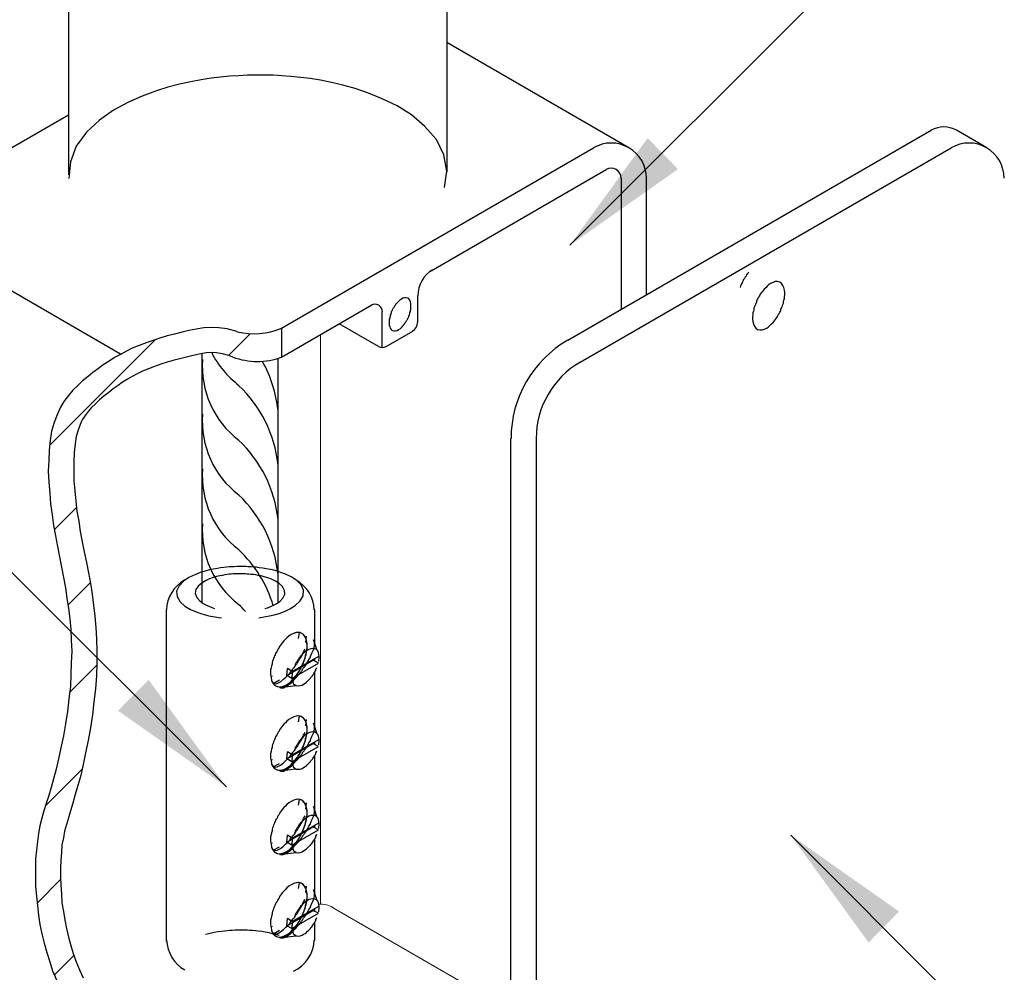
# Model space of a CAD drawing. Header units: millimetres. Extents: x 659 to 1031, y -73 to 11.
# Tile 136 of 141: x 1012.11 to 1014.06, y -11.51 to -9.62. Entities that reach past the tile are written whole.
import ezdxf

# ---------------------------------------------------------------- set-up
doc = ezdxf.new("R2010")
doc.units = ezdxf.units.MM
doc.header["$MEASUREMENT"] = 0
for name, color, linetype, lineweight in [('C01', 1, 'Continuous', 30), ('C02', 2, 'Continuous', 30), ('C025', 54, 'Continuous', 5), ('C03', 3, 'Continuous', 30)]:
    doc.layers.add(name, color=color, linetype=linetype, lineweight=lineweight)
pattern_1 = [(45, (483.27157, -73.91451), (-0.088388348, 0.088388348), [])]

msp = doc.modelspace()

# ---------------------------------------------------------------- hatches: boundary and pattern name
at = {"layer": 'C01', "linetype": 'Continuous'}
h = msp.add_hatch(dxfattribs=at)
h.set_pattern_fill('ANSI31', color=1, style=0)
h.set_pattern_definition(pattern_1)
h.paths.add_polyline_path([(1012.3114, -10.2881), (1012.3112, -10.2884), (1012.2995, -10.2949), (1012.2887, -10.3018), (1012.277, -10.309), (1012.2673, -10.3165), (1012.2565, -10.3244), (1012.2467, -10.3325), (1012.236, -10.3411), (1012.2262, -10.3501), (1012.2165, -10.3598), (1012.2077, -10.3704), (1012.1989, -10.3819), (1012.1911, -10.3945), (1012.1852, -10.4085), (1012.1794, -10.4239), (1012.1745, -10.4409), (1012.1716, -10.4593), (1012.1696, -10.4788), (1012.1686, -10.4992), (1012.1676, -10.5203), (1012.1686, -10.5418), (1012.1706, -10.5636), (1012.1725, -10.5852), (1012.1755, -10.6067), (1012.1784, -10.6278), (1012.1823, -10.6488), (1012.1862, -10.6695), (1012.1901, -10.6901), (1012.194, -10.7106), (1012.1979, -10.7311), (1012.2018, -10.7515), (1012.2048, -10.7719), (1012.2077, -10.7924), (1012.2106, -10.8131), (1012.2126, -10.8341), (1012.2135, -10.8556), (1012.2145, -10.8776), (1012.2135, -10.9002), (1012.2126, -10.9235), (1012.2116, -10.9476), (1012.2087, -10.9722), (1012.2057, -10.9969), (1012.2018, -11.0215), (1012.1979, -11.0456), (1012.193, -11.0689), (1012.1882, -11.091), (1012.1833, -11.1116), (1012.1794, -11.1277), (1012.2311, -11.1277), (1012.2321, -11.1239), (1012.237, -11.1021), (1012.2419, -11.0789), (1012.2467, -11.0546), (1012.2516, -11.0295), (1012.2555, -11.0038), (1012.2585, -10.9778), (1012.2614, -10.9519), (1012.2634, -10.9263), (1012.2643, -10.9013), (1012.2643, -10.8771), (1012.2634, -10.8535), (1012.2624, -10.8305), (1012.2604, -10.8081), (1012.2575, -10.786), (1012.2546, -10.7644), (1012.2516, -10.743), (1012.2477, -10.7219), (1012.2438, -10.7011), (1012.2389, -10.6805), (1012.235, -10.6601), (1012.2311, -10.6398), (1012.2282, -10.6196), (1012.2243, -10.5996), (1012.2223, -10.5795), (1012.2204, -10.5594), (1012.2184, -10.5394), (1012.2184, -10.5197), (1012.2184, -10.5008), (1012.2194, -10.4829), (1012.2214, -10.4663), (1012.2233, -10.4515), (1012.2272, -10.4388), (1012.2311, -10.4279), (1012.235, -10.4184), (1012.2409, -10.4097), (1012.2467, -10.4016), (1012.2536, -10.3938), (1012.2614, -10.3863), (1012.2692, -10.3787), (1012.278, -10.3712), (1012.2878, -10.3638), (1012.2966, -10.3567), (1012.3063, -10.3501), (1012.3151, -10.3439), (1012.3249, -10.3379), (1012.3346, -10.3323), (1012.3444, -10.3271), (1012.3551, -10.322), (1012.3669, -10.3172), (1012.3786, -10.3126), (1012.3913, -10.3082), (1012.404, -10.3041), (1012.4176, -10.3002), (1012.4313, -10.2965), (1012.445, -10.2931), (1012.4509, -10.2917), (1012.4577, -10.29), (1012.4704, -10.2874), (1012.4811, -10.2857), (1012.4919, -10.285), (1012.5016, -10.2854), (1012.5134, -10.2871), (1012.526, -10.2907), (1012.5339, -10.2938), (1012.5456, -10.2975), (1012.5573, -10.3003), (1012.569, -10.3019), (1012.5817, -10.3026), (1012.5934, -10.3021), (1012.6051, -10.3006), (1012.6169, -10.2981), (1012.6286, -10.2946), (1012.6305, -10.294), (1012.6305, -10.2362), (1012.6247, -10.2387), (1012.613, -10.2424), (1012.6022, -10.2452), (1012.5905, -10.247), (1012.5788, -10.2477), (1012.5661, -10.2474), (1012.5544, -10.2461), (1012.5426, -10.2437), (1012.5417, -10.2432), (1012.5231, -10.2381), (1012.5065, -10.2355), (1012.4909, -10.2349), (1012.4762, -10.236), (1012.4616, -10.2382), (1012.4469, -10.2412), (1012.4333, -10.2445), (1012.4186, -10.2481), (1012.404, -10.252), (1012.3893, -10.2563), (1012.3757, -10.2608), (1012.362, -10.2657), (1012.3483, -10.2709), (1012.3346, -10.2764), (1012.3229, -10.2822), (1012.3112, -10.2881), (1012.3112, -10.2881)])
h = msp.add_hatch(dxfattribs=at)
h.set_pattern_fill('ANSI31', color=1, style=0)
h.set_pattern_definition(pattern_1)
h.paths.add_polyline_path([(1012.231, -11.1277), (1012.1794, -11.1277), (1012.1784, -11.1304), (1012.1735, -11.1478), (1012.1686, -11.164), (1012.1637, -11.1793), (1012.1589, -11.1941), (1012.155, -11.2088), (1012.151, -11.2237), (1012.1481, -11.239), (1012.1462, -11.2551), (1012.1442, -11.272), (1012.1423, -11.2894), (1012.1423, -11.3074), (1012.1423, -11.3257), (1012.1423, -11.3444), (1012.1442, -11.3632), (1012.1462, -11.3821), (1012.1481, -11.4009), (1012.151, -11.4197), (1012.155, -11.4384), (1012.1598, -11.457), (1012.1647, -11.4753), (1012.1706, -11.4935), (1012.1764, -11.5115), (1012.1842, -11.5292), (1012.1921, -11.5466), (1012.1999, -11.5638), (1012.2087, -11.5808), (1012.2165, -11.5978), (1012.2233, -11.6148), (1012.2292, -11.6318), (1012.2341, -11.649), (1012.237, -11.6664), (1012.237, -11.6841), (1012.236, -11.702), (1012.2341, -11.72), (1012.2301, -11.738), (1012.2272, -11.749), (1012.279, -11.749), (1012.279, -11.749), (1012.2829, -11.7283), (1012.2858, -11.7067), (1012.2878, -11.6843), (1012.2868, -11.6612), (1012.2829, -11.6385), (1012.278, -11.6197), (1012.277, -11.6169), (1012.2702, -11.5967), (1012.2614, -11.5777), (1012.2536, -11.5595), (1012.2448, -11.5422), (1012.237, -11.5256), (1012.2301, -11.5095), (1012.2233, -11.4936), (1012.2175, -11.4775), (1012.2126, -11.4611), (1012.2077, -11.4445), (1012.2038, -11.4276), (1012.2009, -11.4107), (1012.1979, -11.3936), (1012.195, -11.3764), (1012.194, -11.3591), (1012.193, -11.3419), (1012.1921, -11.3249), (1012.1921, -11.3083), (1012.193, -11.2921), (1012.194, -11.2766), (1012.195, -11.2618), (1012.1979, -11.2479), (1012.1999, -11.2347), (1012.2038, -11.2216), (1012.2077, -11.2081), (1012.2116, -11.1939), (1012.2165, -11.1787), (1012.2214, -11.162), (1012.2262, -11.1438), (1012.2311, -11.1277), (1012.2311, -11.1277)])
at = {"layer": 'C02', "linetype": 'Continuous'}
for points in [[(1013.4174, -9.9208), (1013.3571, -9.8594), (1013.2028, -10.0721), (1013.4176, -9.9208), (1013.4176, -9.9208)], [(1012.3062, -10.9955), (1012.3669, -10.9341), (1012.5212, -11.1468), (1012.3063, -10.9955), (1012.3063, -10.9955)], [(1013.8561, -11.394), (1013.7956, -11.4554), (1013.6413, -11.2427), (1013.8561, -11.394), (1013.8561, -11.394)]]:
    msp.add_hatch(color=2, dxfattribs=at).paths.add_polyline_path(points)

# ---------------------------------------------------------------- linework, layer by layer
at = {"layer": 'C01'}
msp.add_line((1012.6305, -10.2362), (1012.6305, -10.294), dxfattribs=at)
for points in [[(1012.5436, -10.2441), (1012.5417, -10.2432), (1012.5231, -10.2381), (1012.5065, -10.2355), (1012.4909, -10.2349), (1012.4762, -10.236), (1012.4616, -10.2382), (1012.4469, -10.2412), (1012.4333, -10.2445), (1012.4186, -10.2481), (1012.404, -10.252), (1012.3893, -10.2563), (1012.3757, -10.2608), (1012.362, -10.2657), (1012.3483, -10.2709), (1012.3346, -10.2764), (1012.3229, -10.2822), (1012.3112, -10.2884), (1012.2995, -10.2949), (1012.2887, -10.3018), (1012.277, -10.309), (1012.2673, -10.3165), (1012.2565, -10.3244), (1012.2467, -10.3325), (1012.236, -10.3411), (1012.2262, -10.3501), (1012.2165, -10.3598), (1012.2077, -10.3704), (1012.1989, -10.3819), (1012.1911, -10.3945), (1012.1852, -10.4085), (1012.1794, -10.4239), (1012.1745, -10.4409), (1012.1716, -10.4593), (1012.1696, -10.4788), (1012.1686, -10.4992), (1012.1676, -10.5203), (1012.1686, -10.5418), (1012.1706, -10.5636), (1012.1725, -10.5852), (1012.1755, -10.6067), (1012.1784, -10.6278), (1012.1823, -10.6488), (1012.1862, -10.6695), (1012.1901, -10.6901), (1012.194, -10.7106), (1012.1979, -10.7311), (1012.2018, -10.7515), (1012.2048, -10.7719), (1012.2077, -10.7924), (1012.2106, -10.8131), (1012.2126, -10.8341), (1012.2135, -10.8556), (1012.2145, -10.8776), (1012.2135, -10.9002), (1012.2126, -10.9235), (1012.2116, -10.9476), (1012.2087, -10.9722), (1012.2057, -10.9969), (1012.2018, -11.0215), (1012.1979, -11.0456), (1012.193, -11.0689), (1012.1882, -11.091), (1012.1833, -11.1116), (1012.1784, -11.1304), (1012.1735, -11.1478), (1012.1686, -11.164), (1012.1637, -11.1793), (1012.1589, -11.1941), (1012.155, -11.2088), (1012.151, -11.2237), (1012.1481, -11.239), (1012.1462, -11.2551), (1012.1442, -11.272), (1012.1423, -11.2894), (1012.1423, -11.3074), (1012.1423, -11.3257), (1012.1423, -11.3444), (1012.1442, -11.3632), (1012.1462, -11.3821), (1012.1481, -11.4009), (1012.151, -11.4197), (1012.155, -11.4384), (1012.1598, -11.457), (1012.1647, -11.4753), (1012.1706, -11.4935), (1012.1764, -11.5115), (1012.1842, -11.5292)], [(1012.5339, -10.2938), (1012.526, -10.2907), (1012.5134, -10.2871), (1012.5016, -10.2854), (1012.4919, -10.285), (1012.4811, -10.2857), (1012.4704, -10.2874), (1012.4577, -10.29), (1012.445, -10.2931), (1012.4313, -10.2965), (1012.4176, -10.3002), (1012.404, -10.3041), (1012.3913, -10.3082), (1012.3786, -10.3126), (1012.3669, -10.3172), (1012.3551, -10.322), (1012.3444, -10.3271), (1012.3346, -10.3323), (1012.3249, -10.3379), (1012.3151, -10.3439), (1012.3063, -10.3501), (1012.2966, -10.3567), (1012.2878, -10.3638), (1012.278, -10.3712), (1012.2692, -10.3787), (1012.2614, -10.3863), (1012.2536, -10.3938), (1012.2467, -10.4016), (1012.2409, -10.4097), (1012.235, -10.4184), (1012.2311, -10.4279), (1012.2272, -10.4388), (1012.2233, -10.4515), (1012.2214, -10.4663), (1012.2194, -10.4829), (1012.2184, -10.5008), (1012.2184, -10.5197), (1012.2184, -10.5394), (1012.2204, -10.5594), (1012.2223, -10.5795), (1012.2243, -10.5996), (1012.2282, -10.6196), (1012.2311, -10.6398), (1012.235, -10.6601), (1012.2389, -10.6805), (1012.2438, -10.7011), (1012.2477, -10.7219), (1012.2516, -10.743), (1012.2546, -10.7644), (1012.2575, -10.786), (1012.2604, -10.8081), (1012.2624, -10.8305), (1012.2634, -10.8535), (1012.2643, -10.8771), (1012.2643, -10.9013), (1012.2634, -10.9263), (1012.2614, -10.9519), (1012.2585, -10.9778), (1012.2555, -11.0038), (1012.2516, -11.0295), (1012.2467, -11.0546), (1012.2419, -11.0789), (1012.237, -11.1021), (1012.2321, -11.1239), (1012.2262, -11.1438), (1012.2214, -11.162), (1012.2165, -11.1787), (1012.2116, -11.1939), (1012.2077, -11.2081), (1012.2038, -11.2216), (1012.1999, -11.2347), (1012.1979, -11.2479), (1012.195, -11.2618), (1012.194, -11.2766), (1012.193, -11.2921), (1012.1921, -11.3083), (1012.1921, -11.3249), (1012.193, -11.3419), (1012.194, -11.3591), (1012.195, -11.3764), (1012.1979, -11.3936), (1012.2009, -11.4107), (1012.2038, -11.4276), (1012.2077, -11.4445), (1012.2126, -11.4611), (1012.2175, -11.4775), (1012.2233, -11.4936), (1012.2301, -11.5095), (1012.237, -11.5256)], [(1012.6286, -10.9501), (1012.6344, -10.9498), (1012.6413, -10.9463), (1012.6481, -10.9417), (1012.653, -10.9373), (1012.6559, -10.9335), (1012.6589, -10.9303), (1012.6618, -10.9275), (1012.6637, -10.9252), (1012.6657, -10.9232), (1012.6667, -10.9214), (1012.6676, -10.9197), (1012.6696, -10.9183), (1012.6706, -10.9169), (1012.6716, -10.9156), (1012.6725, -10.9143), (1012.6725, -10.9131), (1012.6735, -10.9119), (1012.6745, -10.9107), (1012.6755, -10.9095), (1012.6764, -10.9083), (1012.6774, -10.907), (1012.6784, -10.9056), (1012.6794, -10.9041), (1012.6803, -10.9025), (1012.6813, -10.9007), (1012.6823, -10.8987), (1012.6833, -10.8964), (1012.6852, -10.8936), (1012.6872, -10.8903), (1012.6891, -10.8861), (1012.6911, -10.881), (1012.694, -10.8747), (1012.696, -10.8673), (1012.696, -10.8599), (1012.694, -10.8548)], [(1012.6159, -10.9421), (1012.6217, -10.9416), (1012.6286, -10.9379), (1012.6344, -10.9332), (1012.6393, -10.9288), (1012.6432, -10.925), (1012.6462, -10.9218), (1012.6481, -10.9191), (1012.6501, -10.9168), (1012.652, -10.9148), (1012.653, -10.913), (1012.654, -10.9114), (1012.6559, -10.91), (1012.6569, -10.9086), (1012.6579, -10.9073), (1012.6579, -10.9061), (1012.6589, -10.9049), (1012.6598, -10.9037), (1012.6608, -10.9025), (1012.6618, -10.9014), (1012.6628, -10.9001), (1012.6628, -10.8989), (1012.6637, -10.8975), (1012.6647, -10.8961), (1012.6657, -10.8945), (1012.6667, -10.8927), (1012.6686, -10.8907), (1012.6696, -10.8884), (1012.6716, -10.8857), (1012.6725, -10.8825), (1012.6745, -10.8784), (1012.6774, -10.8734)], [(1012.6159, -11.1076), (1012.6217, -11.1071), (1012.6286, -11.1034), (1012.6344, -11.0987), (1012.6393, -11.0943), (1012.6432, -11.0905), (1012.6462, -11.0873), (1012.6481, -11.0846), (1012.6501, -11.0823), (1012.652, -11.0803), (1012.653, -11.0785), (1012.654, -11.0769), (1012.6559, -11.0754), (1012.6569, -11.0741), (1012.6579, -11.0728), (1012.6579, -11.0715), (1012.6589, -11.0704), (1012.6598, -11.0692), (1012.6608, -11.068), (1012.6618, -11.0668), (1012.6628, -11.0656), (1012.6628, -11.0643), (1012.6637, -11.063), (1012.6647, -11.0615), (1012.6657, -11.0599), (1012.6667, -11.0582), (1012.6686, -11.0562), (1012.6696, -11.0539), (1012.6716, -11.0512), (1012.6725, -11.0479), (1012.6745, -11.0439), (1012.6774, -11.0389)], [(1012.6286, -11.1155), (1012.6344, -11.1152), (1012.6413, -11.1117), (1012.6481, -11.1071), (1012.653, -11.1028), (1012.6559, -11.099), (1012.6589, -11.0957), (1012.6618, -11.093), (1012.6637, -11.0907), (1012.6657, -11.0886), (1012.6667, -11.0868), (1012.6676, -11.0852), (1012.6696, -11.0837), (1012.6706, -11.0823), (1012.6716, -11.081), (1012.6725, -11.0798), (1012.6725, -11.0786), (1012.6735, -11.0774), (1012.6745, -11.0762), (1012.6755, -11.075), (1012.6764, -11.0737), (1012.6774, -11.0725), (1012.6784, -11.0711), (1012.6794, -11.0696), (1012.6803, -11.068), (1012.6813, -11.0662), (1012.6823, -11.0642), (1012.6833, -11.0618), (1012.6852, -11.059), (1012.6872, -11.0557), (1012.6891, -11.0516), (1012.6911, -11.0465), (1012.694, -11.0402), (1012.696, -11.0328), (1012.696, -11.0253), (1012.694, -11.0203)], [(1012.6286, -11.281), (1012.6344, -11.2807), (1012.6413, -11.2772), (1012.6481, -11.2726), (1012.653, -11.2682), (1012.6559, -11.2644), (1012.6589, -11.2612), (1012.6618, -11.2585), (1012.6637, -11.2561), (1012.6657, -11.2541), (1012.6667, -11.2523), (1012.6676, -11.2507), (1012.6696, -11.2492), (1012.6706, -11.2478), (1012.6716, -11.2465), (1012.6725, -11.2453), (1012.6725, -11.244), (1012.6735, -11.2429), (1012.6745, -11.2417), (1012.6755, -11.2405), (1012.6764, -11.2392), (1012.6774, -11.2379), (1012.6784, -11.2365), (1012.6794, -11.2351), (1012.6803, -11.2335), (1012.6813, -11.2317), (1012.6823, -11.2296), (1012.6833, -11.2273), (1012.6852, -11.2245), (1012.6872, -11.2212), (1012.6891, -11.2171), (1012.6911, -11.212), (1012.694, -11.2057), (1012.696, -11.1982), (1012.696, -11.1908), (1012.694, -11.1858)], [(1012.6159, -11.2731), (1012.6217, -11.2725), (1012.6286, -11.2688), (1012.6344, -11.2642), (1012.6393, -11.2598), (1012.6432, -11.256), (1012.6462, -11.2528), (1012.6481, -11.2501), (1012.6501, -11.2477), (1012.652, -11.2457), (1012.653, -11.2439), (1012.654, -11.2424), (1012.6559, -11.2409), (1012.6569, -11.2395), (1012.6579, -11.2382), (1012.6579, -11.237), (1012.6589, -11.2358), (1012.6598, -11.2346), (1012.6608, -11.2335), (1012.6618, -11.2323), (1012.6628, -11.2311), (1012.6628, -11.2298), (1012.6637, -11.2284), (1012.6647, -11.227), (1012.6657, -11.2254), (1012.6667, -11.2237), (1012.6686, -11.2217), (1012.6696, -11.2194), (1012.6716, -11.2167), (1012.6725, -11.2134), (1012.6745, -11.2094), (1012.6774, -11.2044)], [(1012.6286, -11.4464), (1012.6344, -11.4462), (1012.6413, -11.4426), (1012.6481, -11.4381), (1012.653, -11.4337), (1012.6559, -11.4299), (1012.6589, -11.4267), (1012.6618, -11.4239), (1012.6637, -11.4216), (1012.6657, -11.4196), (1012.6667, -11.4178), (1012.6676, -11.4161), (1012.6696, -11.4146), (1012.6706, -11.4133), (1012.6716, -11.412), (1012.6725, -11.4107), (1012.6725, -11.4095), (1012.6735, -11.4083), (1012.6745, -11.4071), (1012.6755, -11.4059), (1012.6764, -11.4047), (1012.6774, -11.4034), (1012.6784, -11.402), (1012.6794, -11.4005), (1012.6803, -11.3989), (1012.6813, -11.3971), (1012.6823, -11.3951), (1012.6833, -11.3927), (1012.6852, -11.39), (1012.6872, -11.3866), (1012.6891, -11.3825), (1012.6911, -11.3774), (1012.694, -11.3711), (1012.696, -11.3637), (1012.696, -11.3562), (1012.694, -11.3512)], [(1012.6159, -11.4385), (1012.6217, -11.438), (1012.6286, -11.4343), (1012.6344, -11.4296), (1012.6393, -11.4252), (1012.6432, -11.4214), (1012.6462, -11.4182), (1012.6481, -11.4155), (1012.6501, -11.4132), (1012.652, -11.4112), (1012.653, -11.4094), (1012.654, -11.4078), (1012.6559, -11.4063), (1012.6569, -11.405), (1012.6579, -11.4037), (1012.6579, -11.4025), (1012.6589, -11.4013), (1012.6598, -11.4001), (1012.6608, -11.3989), (1012.6618, -11.3977), (1012.6628, -11.3965), (1012.6628, -11.3952), (1012.6637, -11.3939), (1012.6647, -11.3925), (1012.6657, -11.3909), (1012.6667, -11.3891), (1012.6686, -11.3871), (1012.6696, -11.3848), (1012.6716, -11.3821), (1012.6725, -11.3788), (1012.6745, -11.3748), (1012.6774, -11.3698)]]:
    msp.add_lwpolyline(points, dxfattribs=at)
for centre, radius, start, end in [((1012.5759, -10.112), 0.1357, 256.069, 293.753), ((1012.655, -10.2047), 0.1815, 206.248, 233.139), ((1012.5827, -10.1635), 0.139, 249.55, 290.256), ((1012.655, -10.3134), 0.1815, 175.287, 233.139), ((1012.3717, -10.4266), 0.2535, 6.1981, 29.4051), ((1012.3717, -10.5344), 0.2535, 6.1981, 46.6951), ((1012.655, -10.4221), 0.1815, 175.287, 233.139), ((1012.3717, -10.6431), 0.2535, 6.1981, 46.6951), ((1012.655, -10.5307), 0.1815, 175.287, 233.139), ((1012.3717, -10.7517), 0.2535, 6.1981, 46.6951), ((1012.655, -10.6394), 0.1815, 175.287, 233.139), ((1012.3717, -10.8604), 0.2535, 16.7956, 46.6951), ((1012.3717, -10.9691), 0.2535, 42.2486, 46.6951)]:
    msp.add_arc(centre, radius, start, end, dxfattribs=at)
at = {"layer": 'C02'}
for p, q in [((1013.2028, -10.0721), (1014.1091, -9.1662)), ((1012.5212, -11.1468), (1011.6149, -10.2409)), ((1012.4733, -10.7805), (1012.4733, -10.2869)), ((1012.6237, -10.7813), (1012.6237, -10.2961)), ((1012.402, -10.7947), (1012.402, -11.4513)), ((1012.402, -10.7954), (1012.402, -11.4532)), ((1012.696, -10.7947), (1012.696, -10.8609)), ((1012.6657, -10.8405), (1012.6637, -10.8521)), ((1012.6794, -10.8476), (1012.6784, -10.86)), ((1012.694, -10.8553), (1012.7009, -10.8757)), ((1012.6413, -10.9257), (1012.693, -10.8953)), ((1012.651, -10.9315), (1012.7038, -10.901)), ((1012.652, -10.9174), (1012.7048, -10.887)), ((1012.7038, -10.901), (1012.6921, -10.8944)), ((1012.696, -10.8924), (1012.696, -10.8964)), ((1012.6413, -10.9257), (1012.6423, -10.9117)), ((1012.652, -10.9174), (1012.6423, -10.9117)), ((1012.696, -10.92), (1012.696, -11.0261)), ((1012.61, -10.9278), (1012.613, -10.9265)), ((1012.6139, -10.9415), (1012.6266, -10.9345)), ((1012.651, -10.9315), (1012.6413, -10.9257)), ((1012.6276, -10.9496), (1012.6589, -10.9457)), ((1012.6657, -11.006), (1012.6637, -11.0175)), ((1012.6794, -11.013), (1012.6784, -11.0255)), ((1012.694, -11.0208), (1012.7009, -11.0412)), ((1012.652, -11.0829), (1012.7048, -11.0524)), ((1012.696, -11.0579), (1012.696, -11.0619)), ((1012.6413, -11.0912), (1012.693, -11.0607)), ((1012.6413, -11.0912), (1012.6423, -11.0771)), ((1012.652, -11.0829), (1012.6423, -11.0771)), ((1012.651, -11.0969), (1012.7038, -11.0665)), ((1012.693, -11.0607), (1012.693, -11.0591)), ((1012.7038, -11.0665), (1012.693, -11.0607)), ((1012.61, -11.0932), (1012.613, -11.092)), ((1012.651, -11.0969), (1012.6413, -11.0912)), ((1012.696, -11.0855), (1012.696, -11.1916)), ((1012.6139, -11.107), (1012.6266, -11.1)), ((1012.6276, -11.115), (1012.6589, -11.1111)), ((1012.6657, -11.1715), (1012.6637, -11.183)), ((1012.6794, -11.1785), (1012.6784, -11.191)), ((1012.694, -11.1862), (1012.7009, -11.2067)), ((1012.6413, -11.2566), (1012.693, -11.2262)), ((1012.651, -11.2624), (1012.7038, -11.2319)), ((1012.652, -11.2483), (1012.7048, -11.2179)), ((1012.693, -11.2262), (1012.693, -11.2245)), ((1012.7038, -11.2319), (1012.693, -11.2262)), ((1012.696, -11.2233), (1012.696, -11.2274)), ((1012.6413, -11.2566), (1012.6423, -11.2426)), ((1012.652, -11.2483), (1012.6423, -11.2426)), ((1012.696, -11.251), (1012.696, -11.3571)), ((1013.6413, -11.2427), (1014.5475, -12.1486)), ((1012.61, -11.2587), (1012.613, -11.2574)), ((1012.6139, -11.2725), (1012.6266, -11.2654)), ((1012.651, -11.2624), (1012.6413, -11.2566)), ((1012.6276, -11.2805), (1012.6589, -11.2766)), ((1012.6657, -11.3369), (1012.6637, -11.3484)), ((1012.6794, -11.3439), (1012.6784, -11.3564)), ((1012.694, -11.3517), (1012.7009, -11.3721)), ((1012.652, -11.4138), (1012.7048, -11.3834)), ((1012.693, -11.3916), (1012.693, -11.39)), ((1012.696, -11.3888), (1012.696, -11.3928)), ((1012.6413, -11.4221), (1012.693, -11.3916)), ((1012.6413, -11.4221), (1012.6423, -11.4081)), ((1012.652, -11.4138), (1012.6423, -11.4081)), ((1012.651, -11.4278), (1012.7038, -11.3974)), ((1012.7038, -11.3974), (1012.693, -11.3916)), ((1012.61, -11.4242), (1012.613, -11.4229)), ((1012.651, -11.4278), (1012.6413, -11.4221)), ((1012.696, -11.4164), (1012.696, -11.4513)), ((1012.6139, -11.4379), (1012.6266, -11.4309)), ((1012.6276, -11.446), (1012.6589, -11.442))]:
    msp.add_line(p, q, dxfattribs=at)
for points in [[(1012.5856, -10.811), (1012.5925, -10.8101), (1012.5993, -10.8089), (1012.6071, -10.8073), (1012.6159, -10.8052), (1012.6257, -10.8023), (1012.6364, -10.7985), (1012.6471, -10.7933), (1012.6579, -10.7865), (1012.6676, -10.7778), (1012.6735, -10.7675), (1012.6745, -10.7565), (1012.6696, -10.746), (1012.6608, -10.737), (1012.6501, -10.7299), (1012.6384, -10.7245), (1012.6276, -10.7205), (1012.6178, -10.7176), (1012.6091, -10.7154), (1012.6003, -10.7138), (1012.5934, -10.7126), (1012.5866, -10.7117), (1012.5807, -10.711), (1012.5749, -10.7105), (1012.57, -10.7101), (1012.5641, -10.7098), (1012.5602, -10.7096), (1012.5553, -10.7095), (1012.5505, -10.7094), (1012.5456, -10.7095), (1012.5417, -10.7096), (1012.5368, -10.7097), (1012.5319, -10.71), (1012.527, -10.7103), (1012.5212, -10.7108), (1012.5163, -10.7114), (1012.5094, -10.7122), (1012.5036, -10.7132), (1012.4958, -10.7145), (1012.488, -10.7162), (1012.4792, -10.7185), (1012.4694, -10.7215), (1012.4587, -10.7256), (1012.4469, -10.7311), (1012.4362, -10.7384), (1012.4274, -10.7475), (1012.4225, -10.758), (1012.4235, -10.7691), (1012.4294, -10.7793), (1012.4391, -10.7879), (1012.4499, -10.7946), (1012.4616, -10.7996), (1012.4723, -10.8033), (1012.4821, -10.806), (1012.4899, -10.808), (1012.4987, -10.8095), (1012.5055, -10.8107), (1012.5114, -10.8115)], [(1012.5983, -10.7928), (1012.6051, -10.7906), (1012.612, -10.7877), (1012.6198, -10.7837), (1012.6276, -10.7785), (1012.6335, -10.772), (1012.6374, -10.7645), (1012.6364, -10.7567), (1012.6325, -10.7493), (1012.6257, -10.7432), (1012.6188, -10.7383), (1012.611, -10.7346), (1012.6032, -10.7318), (1012.5964, -10.7297), (1012.5905, -10.7282), (1012.5846, -10.727), (1012.5798, -10.7262), (1012.5749, -10.7255), (1012.57, -10.725), (1012.5661, -10.7246), (1012.5622, -10.7243), (1012.5592, -10.7241), (1012.5553, -10.7239), (1012.5524, -10.7238), (1012.5485, -10.7238), (1012.5456, -10.7238), (1012.5417, -10.7239), (1012.5387, -10.724), (1012.5348, -10.7242), (1012.5309, -10.7245), (1012.527, -10.7249), (1012.5231, -10.7254), (1012.5182, -10.726), (1012.5134, -10.7269), (1012.5085, -10.728), (1012.5016, -10.7294), (1012.4948, -10.7314), (1012.488, -10.734), (1012.4801, -10.7375), (1012.4723, -10.7422), (1012.4655, -10.7481), (1012.4606, -10.7553), (1012.4596, -10.7631), (1012.4626, -10.7707), (1012.4684, -10.7774), (1012.4753, -10.7828), (1012.4831, -10.787), (1012.4909, -10.7902), (1012.4977, -10.7925)], [(1012.6696, -10.8416), (1012.6647, -10.8402), (1012.6598, -10.8405), (1012.655, -10.8421), (1012.6501, -10.8445), (1012.6452, -10.8475), (1012.6413, -10.8506), (1012.6384, -10.8538), (1012.6354, -10.8569), (1012.6325, -10.8599), (1012.6305, -10.8627), (1012.6286, -10.8654), (1012.6266, -10.868), (1012.6257, -10.8704), (1012.6237, -10.8728), (1012.6227, -10.8751), (1012.6217, -10.8774), (1012.6198, -10.8797), (1012.6188, -10.882), (1012.6178, -10.8843), (1012.6169, -10.8866), (1012.6159, -10.889), (1012.6149, -10.8915), (1012.6139, -10.8941), (1012.613, -10.8969), (1012.612, -10.8999), (1012.612, -10.9031), (1012.611, -10.9066), (1012.61, -10.9104), (1012.6091, -10.9146), (1012.6091, -10.9192), (1012.6091, -10.9242), (1012.61, -10.9294), (1012.611, -10.9348), (1012.613, -10.9398), (1012.6159, -10.944), (1012.6208, -10.947), (1012.6257, -10.9483), (1012.6305, -10.9481), (1012.6354, -10.9465), (1012.6403, -10.944), (1012.6452, -10.9411), (1012.6491, -10.9379), (1012.652, -10.9348), (1012.655, -10.9317), (1012.6579, -10.9287), (1012.6598, -10.9259), (1012.6618, -10.9232), (1012.6637, -10.9206), (1012.6647, -10.9181), (1012.6667, -10.9157), (1012.6676, -10.9134), (1012.6686, -10.9111), (1012.6706, -10.9089), (1012.6716, -10.9066), (1012.6725, -10.9043), (1012.6735, -10.902), (1012.6745, -10.8996), (1012.6755, -10.8971), (1012.6764, -10.8944), (1012.6774, -10.8916), (1012.6784, -10.8887), (1012.6784, -10.8854), (1012.6794, -10.8819), (1012.6803, -10.8781), (1012.6813, -10.8739), (1012.6813, -10.8693), (1012.6813, -10.8644), (1012.6803, -10.8591), (1012.6794, -10.8538), (1012.6774, -10.8488), (1012.6745, -10.8445), (1012.6696, -10.8416)], [(1012.611, -10.9361), (1012.6139, -10.941), (1012.6169, -10.945), (1012.6217, -10.9475), (1012.6266, -10.9484), (1012.6325, -10.9477), (1012.6374, -10.9458), (1012.6423, -10.9432), (1012.6462, -10.9401), (1012.6501, -10.9369), (1012.653, -10.9337), (1012.6559, -10.9306), (1012.6579, -10.9277), (1012.6608, -10.9249), (1012.6628, -10.9222), (1012.6637, -10.9197), (1012.6657, -10.9172), (1012.6667, -10.9148), (1012.6686, -10.9125), (1012.6696, -10.9102), (1012.6706, -10.9079), (1012.6716, -10.9056), (1012.6725, -10.9033), (1012.6735, -10.9009), (1012.6745, -10.8985), (1012.6755, -10.8959), (1012.6764, -10.8932), (1012.6774, -10.8903), (1012.6784, -10.8872), (1012.6794, -10.8838), (1012.6803, -10.8801), (1012.6803, -10.8761), (1012.6813, -10.8717), (1012.6813, -10.8669), (1012.6813, -10.8617), (1012.6803, -10.8563), (1012.6784, -10.8511), (1012.6755, -10.8464), (1012.6725, -10.8427), (1012.6676, -10.8406), (1012.6618, -10.8402), (1012.6569, -10.8413)], [(1012.7048, -10.898), (1012.7048, -10.8949), (1012.7057, -10.8915), (1012.7057, -10.8879), (1012.7048, -10.8841), (1012.7038, -10.8803), (1012.7028, -10.877), (1012.6999, -10.8743), (1012.6969, -10.8727), (1012.693, -10.8722), (1012.6891, -10.8727), (1012.6852, -10.8739), (1012.6823, -10.8756), (1012.6794, -10.8775), (1012.6764, -10.8795), (1012.6745, -10.8816), (1012.6725, -10.8835), (1012.6706, -10.8854), (1012.6686, -10.8873), (1012.6676, -10.889), (1012.6657, -10.8907), (1012.6647, -10.8923), (1012.6637, -10.8939), (1012.6628, -10.8955), (1012.6618, -10.897), (1012.6608, -10.8986), (1012.6598, -10.9001), (1012.6589, -10.9017), (1012.6579, -10.9034), (1012.6579, -10.9051), (1012.6569, -10.9069), (1012.6559, -10.9088)], [(1012.652, -10.9204), (1012.652, -10.9235), (1012.651, -10.9269), (1012.651, -10.9306), (1012.652, -10.9343), (1012.653, -10.9381), (1012.654, -10.9414), (1012.6569, -10.9441), (1012.6598, -10.9457), (1012.6637, -10.9462), (1012.6676, -10.9457), (1012.6716, -10.9445), (1012.6745, -10.9428), (1012.6774, -10.9409), (1012.6803, -10.9389), (1012.6823, -10.9368), (1012.6842, -10.9349), (1012.6862, -10.933), (1012.6882, -10.9312), (1012.6891, -10.9294), (1012.6911, -10.9277), (1012.6921, -10.9261), (1012.693, -10.9245), (1012.694, -10.923), (1012.695, -10.9214), (1012.696, -10.9198), (1012.6969, -10.9183), (1012.6979, -10.9167), (1012.6989, -10.915), (1012.6989, -10.9133), (1012.6999, -10.9115), (1012.7009, -10.9096)], [(1012.6696, -11.007), (1012.6647, -11.0057), (1012.6598, -11.006), (1012.655, -11.0075), (1012.6501, -11.01), (1012.6452, -11.0129), (1012.6413, -11.0161), (1012.6384, -11.0193), (1012.6354, -11.0224), (1012.6325, -11.0253), (1012.6305, -11.0282), (1012.6286, -11.0308), (1012.6266, -11.0334), (1012.6257, -11.0359), (1012.6237, -11.0383), (1012.6227, -11.0406), (1012.6217, -11.0429), (1012.6198, -11.0452), (1012.6188, -11.0474), (1012.6178, -11.0497), (1012.6169, -11.0521), (1012.6159, -11.0545), (1012.6149, -11.057), (1012.6139, -11.0596), (1012.613, -11.0624), (1012.612, -11.0654), (1012.612, -11.0686), (1012.611, -11.0721), (1012.61, -11.0759), (1012.6091, -11.0801), (1012.6091, -11.0847), (1012.6091, -11.0897), (1012.61, -11.0949), (1012.611, -11.1002), (1012.613, -11.1053), (1012.6159, -11.1095), (1012.6208, -11.1124), (1012.6257, -11.1138), (1012.6305, -11.1135), (1012.6354, -11.1119), (1012.6403, -11.1095), (1012.6452, -11.1065), (1012.6491, -11.1034), (1012.652, -11.1002), (1012.655, -11.0971), (1012.6579, -11.0942), (1012.6598, -11.0913), (1012.6618, -11.0886), (1012.6637, -11.0861), (1012.6647, -11.0836), (1012.6667, -11.0812), (1012.6676, -11.0789), (1012.6686, -11.0766), (1012.6706, -11.0743), (1012.6716, -11.0721), (1012.6725, -11.0698), (1012.6735, -11.0674), (1012.6745, -11.065), (1012.6755, -11.0625), (1012.6764, -11.0599), (1012.6774, -11.0571), (1012.6784, -11.0541), (1012.6784, -11.0509), (1012.6794, -11.0474), (1012.6803, -11.0436), (1012.6813, -11.0394), (1012.6813, -11.0348), (1012.6813, -11.0298), (1012.6803, -11.0246), (1012.6794, -11.0193), (1012.6774, -11.0142), (1012.6745, -11.01), (1012.6696, -11.007)], [(1012.611, -11.1016), (1012.6139, -11.1065), (1012.6169, -11.1104), (1012.6217, -11.113), (1012.6266, -11.1139), (1012.6325, -11.1132), (1012.6374, -11.1113), (1012.6423, -11.1086), (1012.6462, -11.1056), (1012.6501, -11.1024), (1012.653, -11.0992), (1012.6559, -11.0961), (1012.6579, -11.0932), (1012.6608, -11.0904), (1012.6628, -11.0877), (1012.6637, -11.0851), (1012.6657, -11.0827), (1012.6667, -11.0803), (1012.6686, -11.078), (1012.6696, -11.0757), (1012.6706, -11.0734), (1012.6716, -11.0711), (1012.6725, -11.0688), (1012.6735, -11.0664), (1012.6745, -11.0639), (1012.6755, -11.0614), (1012.6764, -11.0586), (1012.6774, -11.0558), (1012.6784, -11.0526), (1012.6794, -11.0493), (1012.6803, -11.0456), (1012.6803, -11.0416), (1012.6813, -11.0371), (1012.6813, -11.0323), (1012.6813, -11.0272), (1012.6803, -11.0218), (1012.6784, -11.0165), (1012.6755, -11.0118), (1012.6725, -11.0082), (1012.6676, -11.0061), (1012.6618, -11.0057), (1012.6569, -11.0067)], [(1012.7048, -11.0635), (1012.7048, -11.0604), (1012.7057, -11.057), (1012.7057, -11.0533), (1012.7048, -11.0495), (1012.7038, -11.0458), (1012.7028, -11.0424), (1012.6999, -11.0398), (1012.6969, -11.0382), (1012.693, -11.0376), (1012.6891, -11.0381), (1012.6852, -11.0394), (1012.6823, -11.041), (1012.6794, -11.043), (1012.6764, -11.045), (1012.6745, -11.047), (1012.6725, -11.049), (1012.6706, -11.0509), (1012.6686, -11.0527), (1012.6676, -11.0545), (1012.6657, -11.0561), (1012.6647, -11.0578), (1012.6637, -11.0594), (1012.6628, -11.0609), (1012.6618, -11.0625), (1012.6608, -11.064), (1012.6598, -11.0656), (1012.6589, -11.0672), (1012.6579, -11.0688), (1012.6579, -11.0705), (1012.6569, -11.0723), (1012.6559, -11.0742)], [(1012.652, -11.0859), (1012.652, -11.089), (1012.651, -11.0924), (1012.651, -11.096), (1012.652, -11.0998), (1012.653, -11.1035), (1012.654, -11.1069), (1012.6569, -11.1096), (1012.6598, -11.1112), (1012.6637, -11.1117), (1012.6676, -11.1112), (1012.6716, -11.11), (1012.6745, -11.1083), (1012.6774, -11.1064), (1012.6803, -11.1043), (1012.6823, -11.1023), (1012.6842, -11.1003), (1012.6862, -11.0984), (1012.6882, -11.0966), (1012.6891, -11.0949), (1012.6911, -11.0932), (1012.6921, -11.0916), (1012.693, -11.09), (1012.694, -11.0884), (1012.695, -11.0869), (1012.696, -11.0853), (1012.6969, -11.0838), (1012.6979, -11.0821), (1012.6989, -11.0805), (1012.6989, -11.0788), (1012.6999, -11.077), (1012.7009, -11.0751)], [(1012.6696, -11.1725), (1012.6647, -11.1712), (1012.6598, -11.1714), (1012.655, -11.173), (1012.6501, -11.1755), (1012.6452, -11.1784), (1012.6413, -11.1816), (1012.6384, -11.1847), (1012.6354, -11.1878), (1012.6325, -11.1908), (1012.6305, -11.1936), (1012.6286, -11.1963), (1012.6266, -11.1989), (1012.6257, -11.2014), (1012.6237, -11.2037), (1012.6227, -11.2061), (1012.6217, -11.2084), (1012.6198, -11.2106), (1012.6188, -11.2129), (1012.6178, -11.2152), (1012.6169, -11.2175), (1012.6159, -11.2199), (1012.6149, -11.2224), (1012.6139, -11.2251), (1012.613, -11.2278), (1012.612, -11.2308), (1012.612, -11.234), (1012.611, -11.2375), (1012.61, -11.2414), (1012.6091, -11.2456), (1012.6091, -11.2502), (1012.6091, -11.2551), (1012.61, -11.2604), (1012.611, -11.2657), (1012.613, -11.2707), (1012.6159, -11.275), (1012.6208, -11.2779), (1012.6257, -11.2793), (1012.6305, -11.279), (1012.6354, -11.2774), (1012.6403, -11.275), (1012.6452, -11.272), (1012.6491, -11.2689), (1012.652, -11.2657), (1012.655, -11.2626), (1012.6579, -11.2596), (1012.6598, -11.2568), (1012.6618, -11.2541), (1012.6637, -11.2515), (1012.6647, -11.2491), (1012.6667, -11.2467), (1012.6676, -11.2443), (1012.6686, -11.2421), (1012.6706, -11.2398), (1012.6716, -11.2375), (1012.6725, -11.2352), (1012.6735, -11.2329), (1012.6745, -11.2305), (1012.6755, -11.228), (1012.6764, -11.2254), (1012.6774, -11.2226), (1012.6784, -11.2196), (1012.6784, -11.2164), (1012.6794, -11.2129), (1012.6803, -11.209), (1012.6813, -11.2048), (1012.6813, -11.2003), (1012.6813, -11.1953), (1012.6803, -11.19), (1012.6794, -11.1847), (1012.6774, -11.1797), (1012.6745, -11.1754), (1012.6696, -11.1725)], [(1012.611, -11.267), (1012.6139, -11.2719), (1012.6169, -11.2759), (1012.6217, -11.2785), (1012.6266, -11.2793), (1012.6325, -11.2786), (1012.6374, -11.2768), (1012.6423, -11.2741), (1012.6462, -11.271), (1012.6501, -11.2678), (1012.653, -11.2646), (1012.6559, -11.2616), (1012.6579, -11.2586), (1012.6608, -11.2558), (1012.6628, -11.2532), (1012.6637, -11.2506), (1012.6657, -11.2481), (1012.6667, -11.2458), (1012.6686, -11.2434), (1012.6696, -11.2411), (1012.6706, -11.2389), (1012.6716, -11.2366), (1012.6725, -11.2342), (1012.6735, -11.2319), (1012.6745, -11.2294), (1012.6755, -11.2268), (1012.6764, -11.2241), (1012.6774, -11.2212), (1012.6784, -11.2181), (1012.6794, -11.2147), (1012.6803, -11.2111), (1012.6803, -11.207), (1012.6813, -11.2026), (1012.6813, -11.1978), (1012.6813, -11.1926), (1012.6803, -11.1873), (1012.6784, -11.182), (1012.6755, -11.1773), (1012.6725, -11.1737), (1012.6676, -11.1716), (1012.6618, -11.1711), (1012.6569, -11.1722)], [(1012.7048, -11.2289), (1012.7048, -11.2258), (1012.7057, -11.2224), (1012.7057, -11.2188), (1012.7048, -11.215), (1012.7038, -11.2113), (1012.7028, -11.2079), (1012.6999, -11.2052), (1012.6969, -11.2036), (1012.693, -11.2031), (1012.6891, -11.2036), (1012.6852, -11.2048), (1012.6823, -11.2065), (1012.6794, -11.2084), (1012.6764, -11.2105), (1012.6745, -11.2125), (1012.6725, -11.2145), (1012.6706, -11.2164), (1012.6686, -11.2182), (1012.6676, -11.2199), (1012.6657, -11.2216), (1012.6647, -11.2232), (1012.6637, -11.2248), (1012.6628, -11.2264), (1012.6618, -11.2279), (1012.6608, -11.2295), (1012.6598, -11.2311), (1012.6589, -11.2326), (1012.6579, -11.2343), (1012.6579, -11.236), (1012.6569, -11.2378), (1012.6559, -11.2397)], [(1012.652, -11.2513), (1012.652, -11.2544), (1012.651, -11.2578), (1012.651, -11.2615), (1012.652, -11.2653), (1012.653, -11.269), (1012.654, -11.2724), (1012.6569, -11.275), (1012.6598, -11.2766), (1012.6637, -11.2772), (1012.6676, -11.2767), (1012.6716, -11.2754), (1012.6745, -11.2738), (1012.6774, -11.2718), (1012.6803, -11.2698), (1012.6823, -11.2678), (1012.6842, -11.2658), (1012.6862, -11.2639), (1012.6882, -11.2621), (1012.6891, -11.2603), (1012.6911, -11.2587), (1012.6921, -11.257), (1012.693, -11.2554), (1012.694, -11.2539), (1012.695, -11.2523), (1012.696, -11.2508), (1012.6969, -11.2492), (1012.6979, -11.2476), (1012.6989, -11.246), (1012.6989, -11.2443), (1012.6999, -11.2425), (1012.7009, -11.2405)], [(1012.6696, -11.338), (1012.6647, -11.3366), (1012.6598, -11.3369), (1012.655, -11.3385), (1012.6501, -11.3409), (1012.6452, -11.3439), (1012.6413, -11.347), (1012.6384, -11.3502), (1012.6354, -11.3533), (1012.6325, -11.3562), (1012.6305, -11.3591), (1012.6286, -11.3618), (1012.6266, -11.3643), (1012.6257, -11.3668), (1012.6237, -11.3692), (1012.6227, -11.3715), (1012.6217, -11.3738), (1012.6198, -11.3761), (1012.6188, -11.3784), (1012.6178, -11.3806), (1012.6169, -11.383), (1012.6159, -11.3854), (1012.6149, -11.3879), (1012.6139, -11.3905), (1012.613, -11.3933), (1012.612, -11.3963), (1012.612, -11.3995), (1012.611, -11.403), (1012.61, -11.4068), (1012.6091, -11.411), (1012.6091, -11.4156), (1012.6091, -11.4206), (1012.61, -11.4258), (1012.611, -11.4311), (1012.613, -11.4362), (1012.6159, -11.4404), (1012.6208, -11.4434), (1012.6257, -11.4447), (1012.6305, -11.4444), (1012.6354, -11.4429), (1012.6403, -11.4404), (1012.6452, -11.4375), (1012.6491, -11.4343), (1012.652, -11.4311), (1012.655, -11.428), (1012.6579, -11.4251), (1012.6598, -11.4223), (1012.6618, -11.4196), (1012.6637, -11.417), (1012.6647, -11.4145), (1012.6667, -11.4121), (1012.6676, -11.4098), (1012.6686, -11.4075), (1012.6706, -11.4052), (1012.6716, -11.403), (1012.6725, -11.4007), (1012.6735, -11.3983), (1012.6745, -11.3959), (1012.6755, -11.3934), (1012.6764, -11.3908), (1012.6774, -11.388), (1012.6784, -11.385), (1012.6784, -11.3818), (1012.6794, -11.3783), (1012.6803, -11.3745), (1012.6813, -11.3703), (1012.6813, -11.3657), (1012.6813, -11.3608), (1012.6803, -11.3555), (1012.6794, -11.3502), (1012.6774, -11.3451), (1012.6745, -11.3409), (1012.6696, -11.338)], [(1012.611, -11.4325), (1012.6139, -11.4374), (1012.6169, -11.4414), (1012.6217, -11.4439), (1012.6266, -11.4448), (1012.6325, -11.4441), (1012.6374, -11.4422), (1012.6423, -11.4395), (1012.6462, -11.4365), (1012.6501, -11.4333), (1012.653, -11.4301), (1012.6559, -11.427), (1012.6579, -11.4241), (1012.6608, -11.4213), (1012.6628, -11.4186), (1012.6637, -11.4161), (1012.6657, -11.4136), (1012.6667, -11.4112), (1012.6686, -11.4089), (1012.6696, -11.4066), (1012.6706, -11.4043), (1012.6716, -11.402), (1012.6725, -11.3997), (1012.6735, -11.3973), (1012.6745, -11.3949), (1012.6755, -11.3923), (1012.6764, -11.3896), (1012.6774, -11.3867), (1012.6784, -11.3836), (1012.6794, -11.3802), (1012.6803, -11.3765), (1012.6803, -11.3725), (1012.6813, -11.3681), (1012.6813, -11.3633), (1012.6813, -11.3581), (1012.6803, -11.3527), (1012.6784, -11.3475), (1012.6755, -11.3428), (1012.6725, -11.3391), (1012.6676, -11.337), (1012.6618, -11.3366), (1012.6569, -11.3376)], [(1012.7048, -11.3944), (1012.7048, -11.3913), (1012.7057, -11.3879), (1012.7057, -11.3842), (1012.7048, -11.3804), (1012.7038, -11.3767), (1012.7028, -11.3733), (1012.6999, -11.3707), (1012.6969, -11.3691), (1012.693, -11.3686), (1012.6891, -11.3691), (1012.6852, -11.3703), (1012.6823, -11.372), (1012.6794, -11.3739), (1012.6764, -11.3759), (1012.6745, -11.378), (1012.6725, -11.3799), (1012.6706, -11.3818), (1012.6686, -11.3836), (1012.6676, -11.3854), (1012.6657, -11.3871), (1012.6647, -11.3887), (1012.6637, -11.3903), (1012.6628, -11.3918), (1012.6618, -11.3934), (1012.6608, -11.3949), (1012.6598, -11.3965), (1012.6589, -11.3981), (1012.6579, -11.3998), (1012.6579, -11.4015), (1012.6569, -11.4033), (1012.6559, -11.4052)], [(1012.652, -11.4168), (1012.652, -11.4199), (1012.651, -11.4233), (1012.651, -11.4269), (1012.652, -11.4307), (1012.653, -11.4345), (1012.654, -11.4378), (1012.6569, -11.4405), (1012.6598, -11.4421), (1012.6637, -11.4426), (1012.6676, -11.4421), (1012.6716, -11.4409), (1012.6745, -11.4392), (1012.6774, -11.4373), (1012.6803, -11.4353), (1012.6823, -11.4332), (1012.6842, -11.4313), (1012.6862, -11.4294), (1012.6882, -11.4275), (1012.6891, -11.4258), (1012.6911, -11.4241), (1012.6921, -11.4225), (1012.693, -11.4209), (1012.694, -11.4193), (1012.695, -11.4178), (1012.696, -11.4162), (1012.6969, -11.4147), (1012.6979, -11.4131), (1012.6989, -11.4114), (1012.6989, -11.4097), (1012.6999, -11.4079), (1012.7009, -11.406)], [(1012.6257, -11.4414), (1012.6149, -11.4386), (1012.6061, -11.4365), (1012.5983, -11.435), (1012.5915, -11.4338), (1012.5846, -11.4329), (1012.5788, -11.4323), (1012.5729, -11.4318), (1012.5671, -11.4314), (1012.5622, -11.4312), (1012.5573, -11.431), (1012.5524, -11.4309), (1012.5475, -11.4309), (1012.5426, -11.431), (1012.5387, -11.4311), (1012.5329, -11.4314), (1012.528, -11.4317), (1012.5231, -11.4322), (1012.5173, -11.4328), (1012.5114, -11.4335), (1012.5046, -11.4345), (1012.4967, -11.4358), (1012.4889, -11.4375), (1012.4801, -11.4398)]]:
    msp.add_lwpolyline(points, dxfattribs=at)
for centre, radius, start, end in [((1012.4733, -10.7981), 0.071, 119.114, 177.89), ((1012.6247, -10.7981), 0.071, 2.11, 60.8857), ((1012.4743, -11.4476), 0.0718, 182.274, 240.24), ((1012.6247, -11.4479), 0.0709, 294.972, 357.917)]:
    msp.add_arc(centre, radius, start, end, dxfattribs=at)
at = {"layer": 'C025'}
for p, q in [((1012.7077, -11.3793), (1012.7077, -10.2495)), ((1013.0856, -11.5901), (1012.7321, -11.386))]:
    msp.add_line(p, q, dxfattribs=at)
msp.add_arc((1012.7077, -11.4293), 0.05, 60, 93.349, dxfattribs=at)
at = {"layer": 'C03'}
for p, q in [((1012.9587, -9.4172), (1012.9587, -9.9272)), ((1012.2077, -9.4221), (1012.2077, -9.9322)), ((1013.32, -9.8785), (1012.9587, -9.6696)), ((1011.8835, -10.0005), (1012.2077, -9.8131)), ((1013.1989, -10.2604), (1013.9196, -9.8438)), ((1014.03, -9.8785), (1013.9704, -9.8438)), ((1012.6305, -10.2362), (1013.2497, -9.8785)), ((1013.2233, -10.3037), (1013.9596, -9.8785)), ((1012.9274, -10.1227), (1013.2751, -9.9218)), ((1013.3053, -10.1988), (1013.3053, -9.9391)), ((1013.3551, -10.17), (1013.3551, -9.9391)), ((1012.3112, -10.2881), (1011.8581, -10.0262)), ((1012.901, -10.2251), (1012.901, -10.1721)), ((1012.6305, -10.294), (1012.8102, -10.1902)), ((1012.8307, -10.2749), (1012.8307, -10.204)), ((1012.8229, -10.2729), (1012.7448, -10.2277)), ((1012.8385, -10.2729), (1012.8913, -10.2424)), ((1013.0856, -12.1434), (1013.0856, -10.4554)), ((1013.1364, -12.1607), (1013.1364, -10.4554))]:
    msp.add_line(p, q, dxfattribs=at)
for points in [[(1012.9538, -9.9576), (1012.9587, -9.9249), (1012.9528, -9.8924), (1012.9382, -9.8621), (1012.9147, -9.8356), (1012.8884, -9.8134), (1012.86, -9.7955), (1012.8307, -9.7812), (1012.8034, -9.7699), (1012.777, -9.7611), (1012.7526, -9.7542), (1012.7301, -9.7488), (1012.7077, -9.7446), (1012.6872, -9.7413), (1012.6686, -9.7388), (1012.6491, -9.737), (1012.6315, -9.7356), (1012.6139, -9.7348), (1012.5973, -9.7343), (1012.5798, -9.7343), (1012.5632, -9.7347), (1012.5456, -9.7355), (1012.528, -9.7367), (1012.5094, -9.7384), (1012.4909, -9.7407), (1012.4714, -9.7437), (1012.4509, -9.7475), (1012.4284, -9.7523), (1012.405, -9.7584), (1012.3805, -9.7661), (1012.3542, -9.7759), (1012.3259, -9.7884), (1012.2975, -9.804), (1012.2692, -9.8235), (1012.2438, -9.8473), (1012.2233, -9.8753), (1012.2116, -9.9066), (1012.2087, -9.9394)], [(1013.5583, -10.1255), (1013.5553, -10.1282), (1013.5534, -10.1308), (1013.5524, -10.1332), (1013.5505, -10.1356), (1013.5495, -10.1378), (1013.5475, -10.14), (1013.5466, -10.1422), (1013.5456, -10.1443), (1013.5446, -10.1465), (1013.5436, -10.1486), (1013.5426, -10.1508), (1013.5417, -10.1531), (1013.5407, -10.1555)], [(1013.6198, -10.1452), (1013.6149, -10.144), (1013.61, -10.1442), (1013.6061, -10.1457), (1013.6012, -10.1479), (1013.5973, -10.1505), (1013.5944, -10.1533), (1013.5915, -10.1562), (1013.5885, -10.1589), (1013.5866, -10.1616), (1013.5846, -10.1641), (1013.5827, -10.1665), (1013.5807, -10.1687), (1013.5798, -10.1709), (1013.5788, -10.173), (1013.5778, -10.1751), (1013.5759, -10.1771), (1013.5749, -10.1791), (1013.5739, -10.1811), (1013.5729, -10.1832), (1013.5729, -10.1852), (1013.5719, -10.1873), (1013.571, -10.1896), (1013.57, -10.1919), (1013.569, -10.1944), (1013.568, -10.197), (1013.568, -10.1998), (1013.5671, -10.2029), (1013.5661, -10.2063), (1013.5661, -10.2101), (1013.5651, -10.2141), (1013.5651, -10.2185), (1013.5661, -10.2232), (1013.5671, -10.228), (1013.569, -10.2325), (1013.5719, -10.2363), (1013.5749, -10.2389), (1013.5798, -10.2401), (1013.5846, -10.2398), (1013.5885, -10.2384), (1013.5934, -10.2362), (1013.5973, -10.2335), (1013.6003, -10.2307), (1013.6032, -10.2279), (1013.6061, -10.2251), (1013.6081, -10.2225), (1013.61, -10.22), (1013.612, -10.2176), (1013.6139, -10.2153), (1013.6149, -10.2131), (1013.6159, -10.211), (1013.6169, -10.2089), (1013.6188, -10.2069), (1013.6198, -10.2049), (1013.6208, -10.2029), (1013.6217, -10.2009), (1013.6217, -10.1988), (1013.6227, -10.1967), (1013.6237, -10.1945), (1013.6247, -10.1921), (1013.6257, -10.1897), (1013.6266, -10.187), (1013.6266, -10.1842), (1013.6276, -10.1811), (1013.6286, -10.1777), (1013.6286, -10.174), (1013.6296, -10.1699), (1013.6296, -10.1655), (1013.6286, -10.1608), (1013.6276, -10.1561), (1013.6257, -10.1516), (1013.6227, -10.1478), (1013.6198, -10.1452)], [(1012.8815, -10.1768), (1012.8776, -10.176), (1012.8747, -10.1762), (1012.8717, -10.1771), (1012.8688, -10.1787), (1012.8659, -10.1805), (1012.8639, -10.1824), (1012.862, -10.1844), (1012.86, -10.1863), (1012.8581, -10.1881), (1012.8571, -10.1898), (1012.8561, -10.1914), (1012.8551, -10.193), (1012.8542, -10.1945), (1012.8532, -10.196), (1012.8522, -10.1974), (1012.8512, -10.1988), (1012.8503, -10.2001), (1012.8503, -10.2015), (1012.8493, -10.2029), (1012.8483, -10.2043), (1012.8483, -10.2058), (1012.8473, -10.2073), (1012.8473, -10.2089), (1012.8464, -10.2106), (1012.8464, -10.2124), (1012.8454, -10.2144), (1012.8454, -10.2165), (1012.8444, -10.2188), (1012.8444, -10.2214), (1012.8444, -10.2242), (1012.8444, -10.2272), (1012.8444, -10.2305), (1012.8454, -10.2337), (1012.8464, -10.2368), (1012.8483, -10.2394), (1012.8503, -10.2412), (1012.8542, -10.242), (1012.8571, -10.2419), (1012.86, -10.2409), (1012.863, -10.2394), (1012.8659, -10.2375), (1012.8678, -10.2356), (1012.8698, -10.2337), (1012.8717, -10.2318), (1012.8737, -10.2299), (1012.8747, -10.2282), (1012.8757, -10.2266), (1012.8766, -10.225), (1012.8776, -10.2235), (1012.8786, -10.222), (1012.8796, -10.2206), (1012.8805, -10.2192), (1012.8815, -10.2179), (1012.8815, -10.2165), (1012.8825, -10.2151), (1012.8835, -10.2137), (1012.8835, -10.2122), (1012.8844, -10.2107), (1012.8844, -10.2091), (1012.8854, -10.2074), (1012.8854, -10.2056), (1012.8864, -10.2036), (1012.8864, -10.2015), (1012.8874, -10.1992), (1012.8874, -10.1966), (1012.8874, -10.1938), (1012.8874, -10.1908), (1012.8874, -10.1875), (1012.8864, -10.1843), (1012.8854, -10.1812), (1012.8835, -10.1786), (1012.8815, -10.1768)]]:
    msp.add_lwpolyline(points, dxfattribs=at)
for centre, radius, start, end in [((1013.945, -9.8871), 0.05, 60, 120), ((1013.2848, -9.9391), 0.07, 0, 120), ((1013.9948, -9.9391), 0.07, 0, 120), ((1013.2848, -9.9391), 0.02, 0, 120), ((1012.9606, -10.1721), 0.0596, 120, 180), ((1012.8161, -10.204), 0.0149, 0, 120), ((1012.8805, -10.2251), 0.02, 300, 0), ((1012.8307, -10.26), 0.0149, 240, 300), ((1013.3112, -10.4554), 0.2251, 120, 180), ((1013.3112, -10.4554), 0.1751, 120, 180)]:
    msp.add_arc(centre, radius, start, end, dxfattribs=at)

doc.saveas('drawing.dxf')
